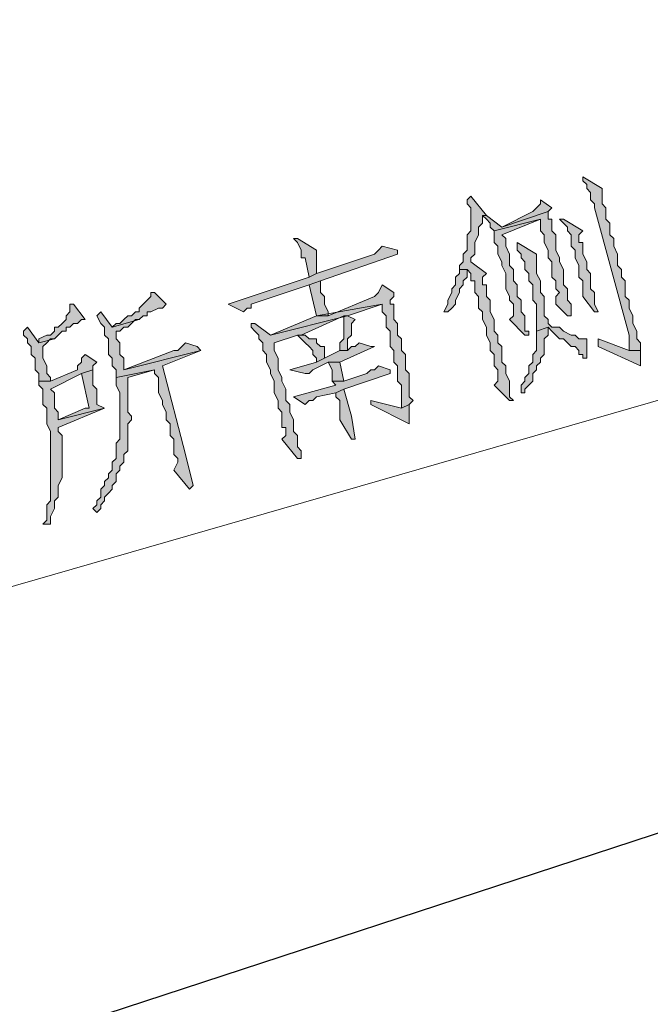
# Model space of a CAD drawing. Extents: x 566443 to 590371, y 3845226 to 3876576.
# Tile 133 of 221: x 586576.43 to 586583.35, y 3854032.49 to 3854043.3. Entities that reach past the tile are written whole.
import ezdxf

# ---------------------------------------------------------------- set-up
doc = ezdxf.new("R2010")
doc.units = 0
doc.layers.add('C00-00-00', color=7, linetype='CONTINUOUS')

msp = doc.modelspace()

# ---------------------------------------------------------------- hatches: boundary and pattern name
at = {"layer": 'C00-00-00'}
h = msp.add_hatch(color=256, dxfattribs=at)
h.dxf.hatch_style = 2
h.paths.add_polyline_path([(586582.607, 3854041.575), (586582.607, 3854041.532), (586582.65, 3854041.49), (586582.65, 3854041.448), (586582.692, 3854041.405), (586582.692, 3854041.321), (586582.734, 3854041.278), (586582.734, 3854041.236), (586583.115, 3854039.839), (586583.115, 3854039.67), (586583.242, 3854039.67), (586583.242, 3854039.754), (586583.2, 3854039.797), (586583.2, 3854039.881), (586583.158, 3854039.966), (586583.158, 3854040.051), (586583.115, 3854040.135), (586583.115, 3854040.22), (586583.073, 3854040.262), (586583.073, 3854040.347), (586583.073, 3854040.432), (586583.031, 3854040.474), (586583.031, 3854040.559), (586582.988, 3854040.601), (586582.988, 3854040.728), (586582.946, 3854040.813), (586582.946, 3854040.897), (586582.904, 3854040.94), (586582.904, 3854041.067), (586582.861, 3854041.109), (586582.861, 3854041.236), (586582.819, 3854041.278), (586582.819, 3854041.448)])
h = msp.add_hatch(color=256, dxfattribs=at)
h.dxf.hatch_style = 2
h.paths.add_polyline_path([(586581.38, 3854041.363), (586581.337, 3854041.321), (586581.337, 3854041.278), (586581.38, 3854041.236), (586581.38, 3854040.982), (586581.337, 3854040.94), (586581.337, 3854040.77), (586581.295, 3854040.728), (586581.295, 3854040.643), (586581.253, 3854040.601), (586581.253, 3854040.559), (586581.337, 3854040.559), (586581.38, 3854040.516), (586581.38, 3854040.474), (586581.38, 3854040.432), (586581.422, 3854040.432), (586581.422, 3854040.389), (586581.422, 3854040.305), (586581.464, 3854040.262), (586581.464, 3854040.135), (586581.507, 3854040.093), (586581.507, 3854040.008), (586581.549, 3854039.924), (586581.549, 3854039.839), (586581.591, 3854039.754), (586581.591, 3854039.67), (586581.634, 3854039.627), (586581.634, 3854039.5), (586581.676, 3854039.458), (586581.676, 3854039.331), (586581.634, 3854039.289), (586581.803, 3854039.119), (586581.845, 3854039.119), (586581.803, 3854039.162), (586581.803, 3854039.331), (586581.761, 3854039.416), (586581.761, 3854039.5), (586581.718, 3854039.543), (586581.718, 3854039.712), (586581.676, 3854039.754), (586581.676, 3854039.839), (586581.634, 3854039.881), (586581.634, 3854040.008), (586581.591, 3854040.093), (586581.591, 3854040.22), (586581.549, 3854040.262), (586581.549, 3854040.389), (586581.507, 3854040.389), (586581.507, 3854040.474), (586581.549, 3854040.516), (586581.38, 3854040.643), (586581.38, 3854040.686), (586581.422, 3854040.728), (586581.422, 3854040.855), (586581.464, 3854040.94), (586581.464, 3854041.024), (586581.507, 3854041.067), (586581.507, 3854041.151), (586581.549, 3854041.151)])
h = msp.add_hatch(color=256, dxfattribs=at)
h.dxf.hatch_style = 2
h.paths.add_polyline_path([(586582.142, 3854041.321), (586582.142, 3854041.278), (586582.099, 3854041.236), (586582.057, 3854041.194), (586581.718, 3854041.024), (586582.226, 3854041.194), (586582.269, 3854041.236)])
h = msp.add_hatch(color=256, dxfattribs=at)
h.dxf.hatch_style = 2
h.paths.add_polyline_path([(586581.549, 3854041.151), (586581.507, 3854041.151), (586581.549, 3854041.109), (586581.591, 3854041.067), (586581.591, 3854041.024), (586581.634, 3854040.982), (586582.142, 3854041.109), (586582.142, 3854040.982), (586582.184, 3854040.94), (586582.184, 3854040.855), (586582.226, 3854040.77), (586582.226, 3854040.686), (586582.269, 3854040.643), (586582.269, 3854040.474), (586582.311, 3854040.432), (586582.311, 3854040.347), (586582.353, 3854040.305), (586582.311, 3854040.262), (586582.311, 3854040.178), (586582.438, 3854040.051), (586582.48, 3854040.051), (586582.48, 3854040.093), (586582.48, 3854040.178), (586582.438, 3854040.22), (586582.438, 3854040.347), (586582.396, 3854040.389), (586582.396, 3854040.559), (586582.353, 3854040.643), (586582.353, 3854040.686), (586582.311, 3854040.77), (586582.311, 3854040.94), (586582.269, 3854040.982), (586582.269, 3854041.109), (586582.226, 3854041.109), (586582.226, 3854041.194), (586581.718, 3854041.024)])
h = msp.add_hatch(color=256, dxfattribs=at)
h.dxf.hatch_style = 2
h.paths.add_polyline_path([(586581.634, 3854040.982), (586581.634, 3854040.855), (586581.676, 3854040.813), (586581.676, 3854040.728), (586581.718, 3854040.643), (586581.718, 3854040.601), (586581.761, 3854040.516), (586581.761, 3854040.347), (586581.803, 3854040.262), (586581.803, 3854040.22), (586581.845, 3854040.178), (586581.845, 3854040.051), (586581.803, 3854040.008), (586581.972, 3854039.839), (586582.015, 3854039.839), (586582.015, 3854039.881), (586581.972, 3854039.881), (586581.972, 3854040.051), (586581.93, 3854040.093), (586581.93, 3854040.22), (586581.888, 3854040.262), (586581.888, 3854040.389), (586581.845, 3854040.432), (586581.845, 3854040.559), (586581.803, 3854040.601), (586581.803, 3854040.728), (586581.761, 3854040.813), (586581.761, 3854040.897), (586581.718, 3854040.94), (586582.142, 3854041.109)])
h = msp.add_hatch(color=256, dxfattribs=at)
h.dxf.hatch_style = 2
h.paths.add_polyline_path([(586582.396, 3854041.109), (586582.353, 3854041.109), (586582.396, 3854041.067), (586582.438, 3854041.024), (586582.438, 3854040.982), (586582.48, 3854040.94), (586582.48, 3854040.813), (586582.523, 3854040.77), (586582.523, 3854040.686), (586582.565, 3854040.601), (586582.565, 3854040.474), (586582.607, 3854040.432), (586582.607, 3854040.262), (586582.734, 3854040.093), (586582.777, 3854040.093), (586582.734, 3854040.178), (586582.734, 3854040.305), (586582.692, 3854040.347), (586582.692, 3854040.516), (586582.65, 3854040.559), (586582.65, 3854040.643), (586582.607, 3854040.728), (586582.607, 3854040.855), (586582.565, 3854040.855), (586582.565, 3854040.94), (586582.607, 3854040.982)])
h = msp.add_hatch(color=256, dxfattribs=at)
h.dxf.hatch_style = 2
h.paths.add_polyline_path([(586579.475, 3854040.897), (586579.432, 3854040.897), (586579.475, 3854040.855), (586579.517, 3854040.77), (586579.517, 3854040.686), (586579.559, 3854040.686), (586579.602, 3854040.474), (586579.686, 3854040.516), (586579.686, 3854040.77)])
h = msp.add_hatch(color=256, dxfattribs=at)
h.dxf.hatch_style = 2
h.paths.add_polyline_path([(586580.406, 3854040.813), (586580.364, 3854040.77), (586580.321, 3854040.728), (586579.686, 3854040.516), (586579.602, 3854040.474), (586578.713, 3854040.178), (586578.882, 3854040.093), (586578.924, 3854040.135), (586578.967, 3854040.135), (586578.967, 3854040.178), (586579.602, 3854040.389), (586579.729, 3854040.432), (586580.575, 3854040.728), (586580.575, 3854040.77)])
h = msp.add_hatch(color=256, dxfattribs=at)
h.dxf.hatch_style = 2
h.paths.add_polyline_path([(586581.888, 3854040.855), (586581.888, 3854040.77), (586581.93, 3854040.728), (586581.93, 3854040.686), (586581.972, 3854040.643), (586581.972, 3854040.559), (586582.015, 3854040.516), (586582.015, 3854040.432), (586582.057, 3854040.389), (586582.057, 3854040.22), (586582.099, 3854040.178), (586582.099, 3854039.881), (586582.226, 3854039.924), (586582.269, 3854039.881), (586582.311, 3854039.839), (586582.353, 3854039.797), (586582.396, 3854039.797), (586582.438, 3854039.754), (586582.48, 3854039.712), (586582.523, 3854039.712), (586582.565, 3854039.67), (586582.565, 3854039.627), (586582.607, 3854039.627), (586582.607, 3854039.585), (586582.65, 3854039.585), (586582.65, 3854039.797), (586582.607, 3854039.797), (586582.565, 3854039.797), (586582.523, 3854039.839), (586582.48, 3854039.839), (586582.396, 3854039.881), (586582.353, 3854039.924), (586582.269, 3854039.924), (586582.226, 3854039.966), (586582.226, 3854040.008), (586582.184, 3854040.051), (586582.184, 3854040.262), (586582.142, 3854040.305), (586582.142, 3854040.432), (586582.099, 3854040.516), (586582.099, 3854040.728)])
h = msp.add_hatch(color=256, dxfattribs=at)
h.dxf.hatch_style = 2
h.paths.add_polyline_path([(586581.253, 3854040.559), (586581.253, 3854040.516), (586581.21, 3854040.474), (586581.21, 3854040.389), (586581.168, 3854040.347), (586581.168, 3854040.305), (586581.126, 3854040.22), (586581.126, 3854040.178), (586581.083, 3854040.093), (586581.126, 3854040.093), (586581.168, 3854040.135), (586581.21, 3854040.178), (586581.21, 3854040.22), (586581.253, 3854040.305), (586581.253, 3854040.347), (586581.295, 3854040.389), (586581.295, 3854040.432), (586581.337, 3854040.474), (586581.337, 3854040.559)])
h = msp.add_hatch(color=256, dxfattribs=at)
h.dxf.hatch_style = 2
h.paths.add_polyline_path([(586579.729, 3854040.432), (586579.602, 3854040.389), (586579.686, 3854040.051), (586579.813, 3854040.051), (586579.813, 3854040.093), (586579.771, 3854040.178), (586579.771, 3854040.262), (586579.729, 3854040.305)])
h = msp.add_hatch(color=256, dxfattribs=at)
h.dxf.hatch_style = 2
h.paths.add_polyline_path([(586580.406, 3854040.389), (586580.364, 3854040.305), (586580.321, 3854040.262), (586579.813, 3854040.051), (586579.686, 3854040.051), (586580.406, 3854040.178), (586580.406, 3854040.093), (586580.448, 3854040.051), (586580.448, 3854039.924), (586580.491, 3854039.881), (586580.491, 3854039.712), (586580.533, 3854039.67), (586580.533, 3854039.543), (586580.575, 3854039.5), (586580.575, 3854039.331), (586580.618, 3854039.289), (586580.618, 3854039.035), (586580.702, 3854039.077), (586580.745, 3854039.119), (586580.702, 3854039.162), (586580.702, 3854039.416), (586580.66, 3854039.458), (586580.66, 3854039.627), (586580.618, 3854039.67), (586580.618, 3854039.797), (586580.575, 3854039.839), (586580.575, 3854039.966), (586580.533, 3854040.008), (586580.533, 3854040.178), (586580.491, 3854040.178), (586580.491, 3854040.22), (586580.533, 3854040.262), (586580.533, 3854040.305)])
h = msp.add_hatch(color=256, dxfattribs=at)
h.dxf.hatch_style = 2
h.paths.add_polyline_path([(586577.908, 3854040.305), (586577.866, 3854040.305), (586577.866, 3854040.262), (586577.824, 3854040.22), (586577.781, 3854040.178), (586577.739, 3854040.135), (586577.739, 3854040.093), (586577.697, 3854040.093), (586577.654, 3854040.051), (586577.612, 3854040.051), (586577.57, 3854040.008), (586577.527, 3854039.966), (586577.485, 3854039.966), (586577.443, 3854039.924), (586577.739, 3854040.008), (586577.781, 3854040.051), (586577.824, 3854040.051), (586577.824, 3854040.093), (586577.866, 3854040.093), (586577.951, 3854040.135), (586577.993, 3854040.135), (586578.035, 3854040.178)])
h = msp.add_hatch(color=256, dxfattribs=at)
h.dxf.hatch_style = 2
h.paths.add_polyline_path([(586576.977, 3854040.178), (586576.977, 3854040.093), (586576.935, 3854040.051), (586576.935, 3854040.008), (586576.892, 3854039.966), (586576.85, 3854039.924), (586576.808, 3854039.924), (586576.808, 3854039.881), (586576.765, 3854039.839), (586576.723, 3854039.839), (586576.638, 3854039.797), (586576.638, 3854039.754), (586576.808, 3854039.797), (586576.85, 3854039.839), (586576.892, 3854039.881), (586576.935, 3854039.881), (586576.935, 3854039.924), (586576.977, 3854039.924), (586577.019, 3854039.966), (586577.062, 3854039.966), (586577.104, 3854040.008), (586577.146, 3854040.008), (586577.019, 3854040.178)])
h = msp.add_hatch(color=256, dxfattribs=at)
h.dxf.hatch_style = 2
h.paths.add_polyline_path([(586579.686, 3854040.051), (586579.178, 3854039.839), (586580.025, 3854040.051), (586580.406, 3854040.178)])
h = msp.add_hatch(color=256, dxfattribs=at)
h.dxf.hatch_style = 2
h.paths.add_polyline_path([(586577.316, 3854040.093), (586577.273, 3854040.051), (586577.316, 3854039.966), (586577.358, 3854039.924), (586577.358, 3854039.839), (586577.4, 3854039.797), (586577.4, 3854039.627), (586577.443, 3854039.585), (586577.443, 3854039.5), (586577.485, 3854039.458), (586577.485, 3854039.373), (586577.908, 3854039.458), (586577.908, 3854039.416), (586577.951, 3854039.373), (586577.951, 3854039.204), (586577.993, 3854039.119), (586577.993, 3854039.077), (586578.035, 3854038.992), (586578.035, 3854038.95), (586578.035, 3854038.908), (586578.078, 3854038.865), (586578.078, 3854038.738), (586578.12, 3854038.696), (586578.12, 3854038.527), (586578.162, 3854038.484), (586578.162, 3854038.442), (586578.12, 3854038.357), (586578.289, 3854038.146), (586578.332, 3854038.188), (586578.247, 3854038.527), (586577.993, 3854039.5), (586578.416, 3854039.67), (586577.57, 3854039.458), (586577.57, 3854039.585), (586577.527, 3854039.627), (586577.527, 3854039.754), (586577.485, 3854039.797), (586577.485, 3854039.881), (586577.527, 3854039.881), (586577.57, 3854039.924), (586577.612, 3854039.924), (586577.654, 3854039.966), (586577.697, 3854040.008), (586577.739, 3854040.008), (586577.443, 3854039.924)])
h = msp.add_hatch(color=256, dxfattribs=at)
h.dxf.hatch_style = 2
h.paths.add_polyline_path([(586579.009, 3854039.966), (586578.967, 3854039.966), (586578.967, 3854039.924), (586579.009, 3854039.881), (586579.051, 3854039.839), (586579.051, 3854039.797), (586579.094, 3854039.754), (586579.094, 3854039.67), (586579.136, 3854039.627), (586579.136, 3854039.543), (586579.178, 3854039.458), (586579.178, 3854039.416), (586579.221, 3854039.331), (586579.221, 3854039.204), (586579.263, 3854039.119), (586579.263, 3854039.035), (586579.305, 3854038.992), (586579.305, 3854038.865), (586579.305, 3854038.823), (586579.348, 3854038.823), (586579.348, 3854038.781), (586579.348, 3854038.738), (586579.305, 3854038.696), (586579.475, 3854038.484), (586579.517, 3854038.484), (586579.517, 3854038.527), (586579.517, 3854038.569), (586579.475, 3854038.611), (586579.475, 3854038.738), (586579.432, 3854038.781), (586579.432, 3854038.908), (586579.39, 3854038.992), (586579.39, 3854039.077), (586579.348, 3854039.119), (586579.348, 3854039.246), (586579.305, 3854039.331), (586579.305, 3854039.373), (586579.263, 3854039.458), (586579.263, 3854039.585), (586579.221, 3854039.67), (586579.221, 3854039.754), (586579.475, 3854039.839), (586579.517, 3854039.839), (586579.983, 3854040.051), (586580.025, 3854040.051), (586579.178, 3854039.839)])
h = msp.add_hatch(color=256, dxfattribs=at)
h.dxf.hatch_style = 2
h.paths.add_polyline_path([(586580.025, 3854040.051), (586579.983, 3854040.051), (586579.983, 3854040.008), (586579.983, 3854039.797), (586579.94, 3854039.754), (586579.94, 3854039.67), (586580.025, 3854039.67), (586580.025, 3854039.797), (586580.067, 3854039.839), (586580.067, 3854039.966), (586580.11, 3854040.008)])
h = msp.add_hatch(color=256, dxfattribs=at)
h.dxf.hatch_style = 2
h.paths.add_polyline_path([(586576.511, 3854039.924), (586576.469, 3854039.881), (586576.469, 3854039.839), (586576.511, 3854039.797), (586576.511, 3854039.754), (586576.554, 3854039.712), (586576.554, 3854039.627), (586576.596, 3854039.585), (586576.596, 3854039.458), (586576.638, 3854039.416), (586576.638, 3854039.331), (586576.765, 3854039.331), (586576.765, 3854039.373), (586576.723, 3854039.416), (586576.723, 3854039.5), (586576.681, 3854039.585), (586576.681, 3854039.712), (586576.723, 3854039.754), (586576.765, 3854039.797), (586576.808, 3854039.797), (586576.638, 3854039.754)])
h = msp.add_hatch(color=256, dxfattribs=at)
h.dxf.hatch_style = 2
h.paths.add_polyline_path([(586582.099, 3854039.881), (586582.099, 3854039.67), (586582.057, 3854039.627), (586582.057, 3854039.543), (586582.015, 3854039.5), (586582.015, 3854039.416), (586581.972, 3854039.373), (586581.972, 3854039.331), (586581.93, 3854039.289), (586581.93, 3854039.204), (586581.972, 3854039.204), (586581.972, 3854039.246), (586582.015, 3854039.289), (586582.057, 3854039.331), (586582.057, 3854039.416), (586582.099, 3854039.458), (586582.099, 3854039.5), (586582.142, 3854039.543), (586582.142, 3854039.585), (586582.184, 3854039.627), (586582.184, 3854039.67), (586582.184, 3854039.797), (586582.226, 3854039.839), (586582.226, 3854039.924)])
h = msp.add_hatch(color=256, dxfattribs=at)
h.dxf.hatch_style = 2
h.paths.add_polyline_path([(586579.517, 3854039.839), (586579.475, 3854039.839), (586579.517, 3854039.797), (586579.559, 3854039.754), (586579.602, 3854039.712), (586579.644, 3854039.67), (586579.644, 3854039.627), (586579.686, 3854039.585), (586579.686, 3854039.543), (586579.771, 3854039.585), (586579.771, 3854039.712), (586579.729, 3854039.712), (586579.686, 3854039.754), (586579.686, 3854039.797), (586579.644, 3854039.797), (586579.602, 3854039.797), (586579.559, 3854039.839)])
h = msp.add_hatch(color=256, dxfattribs=at)
h.dxf.hatch_style = 2
h.paths.add_polyline_path([(586578.247, 3854039.754), (586578.205, 3854039.712), (586578.162, 3854039.67), (586578.12, 3854039.67), (586577.57, 3854039.458), (586578.416, 3854039.67), (586578.374, 3854039.712)])
h = msp.add_hatch(color=256, dxfattribs=at)
h.dxf.hatch_style = 2
h.paths.add_polyline_path([(586580.152, 3854039.754), (586580.11, 3854039.712), (586580.067, 3854039.712), (586580.025, 3854039.67), (586579.94, 3854039.67), (586579.771, 3854039.585), (586579.686, 3854039.543), (586579.39, 3854039.458), (586579.559, 3854039.416), (586579.602, 3854039.416), (586579.644, 3854039.458), (586579.813, 3854039.543), (586579.94, 3854039.543), (586580.321, 3854039.712), (586580.279, 3854039.712)])
h = msp.add_hatch(color=256, dxfattribs=at)
h.dxf.hatch_style = 2
h.paths.add_polyline_path([(586582.777, 3854039.797), (586582.777, 3854039.712), (586583.242, 3854039.5), (586583.242, 3854039.67), (586583.115, 3854039.67)])
h = msp.add_hatch(color=256, dxfattribs=at)
h.dxf.hatch_style = 2
h.paths.add_polyline_path([(586577.146, 3854039.627), (586577.104, 3854039.585), (586577.104, 3854039.543), (586577.062, 3854039.5), (586577.062, 3854039.458), (586576.765, 3854039.331), (586576.638, 3854039.331), (586576.638, 3854039.289), (586576.681, 3854039.246), (586576.681, 3854039.077), (586576.723, 3854039.035), (586576.723, 3854038.865), (586576.765, 3854038.781), (586576.765, 3854038.484), (586576.765, 3854038.442), (586576.765, 3854038.019), (586576.723, 3854037.976), (586576.723, 3854037.807), (586576.681, 3854037.765), (586576.765, 3854037.765), (586576.765, 3854037.807), (586576.765, 3854037.849), (586576.808, 3854037.934), (586576.808, 3854038.019), (586576.85, 3854038.061), (586576.85, 3854038.188), (586576.892, 3854038.273), (586576.892, 3854038.738), (586576.85, 3854038.781), (586576.85, 3854038.823), (586577.358, 3854039.035), (586576.85, 3854038.908), (586576.85, 3854038.992), (586576.808, 3854039.035), (586576.808, 3854039.204), (586576.765, 3854039.246), (586577.104, 3854039.416), (586577.231, 3854039.458), (586577.231, 3854039.5), (586577.273, 3854039.543)])
h = msp.add_hatch(color=256, dxfattribs=at)
h.dxf.hatch_style = 2
h.paths.add_polyline_path([(586580.364, 3854039.5), (586580.321, 3854039.458), (586580.279, 3854039.458), (586580.237, 3854039.416), (586579.983, 3854039.331), (586579.856, 3854039.331), (586579.898, 3854039.289), (586579.432, 3854039.162), (586579.559, 3854039.077), (586579.602, 3854039.119), (586579.644, 3854039.119), (586579.686, 3854039.162), (586579.898, 3854039.204), (586579.983, 3854039.246), (586580.491, 3854039.416), (586580.491, 3854039.458)])
h = msp.add_hatch(color=256, dxfattribs=at)
h.dxf.hatch_style = 2
h.paths.add_polyline_path([(586579.94, 3854039.543), (586579.813, 3854039.543), (586579.856, 3854039.458), (586579.856, 3854039.331), (586579.983, 3854039.331)])
h = msp.add_hatch(color=256, dxfattribs=at)
h.dxf.hatch_style = 2
h.paths.add_polyline_path([(586577.231, 3854039.458), (586577.104, 3854039.416), (586577.189, 3854039.035), (586577.146, 3854039.035), (586576.85, 3854038.908), (586577.358, 3854039.035), (586577.273, 3854039.077), (586577.273, 3854039.246), (586577.231, 3854039.289)])
h = msp.add_hatch(color=256, dxfattribs=at)
h.dxf.hatch_style = 2
h.paths.add_polyline_path([(586577.485, 3854039.373), (586577.485, 3854039.289), (586577.527, 3854039.204), (586577.527, 3854038.696), (586577.485, 3854038.654), (586577.485, 3854038.484), (586577.443, 3854038.442), (586577.443, 3854038.357), (586577.4, 3854038.315), (586577.4, 3854038.273), (586577.358, 3854038.23), (586577.358, 3854038.188), (586577.316, 3854038.146), (586577.316, 3854038.061), (586577.273, 3854038.019), (586577.273, 3854037.976), (586577.231, 3854037.934), (586577.273, 3854037.892), (586577.316, 3854037.934), (586577.316, 3854037.976), (586577.358, 3854038.019), (586577.358, 3854038.061), (586577.4, 3854038.103), (586577.443, 3854038.146), (586577.443, 3854038.188), (586577.485, 3854038.23), (586577.485, 3854038.315), (586577.527, 3854038.357), (586577.527, 3854038.4), (586577.57, 3854038.442), (586577.57, 3854038.527), (586577.612, 3854038.569), (586577.612, 3854038.865), (586577.654, 3854038.908), (586577.654, 3854038.95), (586577.612, 3854038.992), (586577.612, 3854039.373), (586577.908, 3854039.458)])
h = msp.add_hatch(color=256, dxfattribs=at)
h.dxf.hatch_style = 2
h.paths.add_polyline_path([(586579.983, 3854039.246), (586579.898, 3854039.204), (586579.898, 3854039.162), (586579.94, 3854039.119), (586579.94, 3854038.908), (586580.067, 3854038.696), (586580.11, 3854038.696), (586580.067, 3854038.95)])
h = msp.add_hatch(color=256, dxfattribs=at)
h.dxf.hatch_style = 2
h.paths.add_polyline_path([(586580.279, 3854039.119), (586580.279, 3854039.077), (586580.702, 3854038.865), (586580.702, 3854039.077), (586580.618, 3854039.035)])

# ---------------------------------------------------------------- linework, layer by layer
at = {"layer": 'C00-00-00', "lineweight": 25}
msp.add_lwpolyline([(586398.161, 3853973.714), (586643.694, 3854054.105)], dxfattribs=at)
at = {"layer": 'C00-00-00', "lineweight": 0}
for points in [[(586582.607, 3854041.575), (586582.607, 3854041.532), (586582.65, 3854041.49), (586582.65, 3854041.448), (586582.692, 3854041.405), (586582.692, 3854041.321), (586582.734, 3854041.278), (586582.734, 3854041.236), (586583.115, 3854039.839), (586583.115, 3854039.67), (586583.242, 3854039.67), (586583.242, 3854039.754), (586583.2, 3854039.797), (586583.2, 3854039.881), (586583.158, 3854039.966), (586583.158, 3854040.051), (586583.115, 3854040.135), (586583.115, 3854040.22), (586583.073, 3854040.262), (586583.073, 3854040.347), (586583.073, 3854040.432), (586583.031, 3854040.474), (586583.031, 3854040.559), (586582.988, 3854040.601), (586582.988, 3854040.728), (586582.946, 3854040.813), (586582.946, 3854040.897), (586582.904, 3854040.94), (586582.904, 3854041.067), (586582.861, 3854041.109), (586582.861, 3854041.236), (586582.819, 3854041.278), (586582.819, 3854041.448)], [(586581.38, 3854041.363), (586581.337, 3854041.321), (586581.337, 3854041.278), (586581.38, 3854041.236), (586581.38, 3854040.982), (586581.337, 3854040.94), (586581.337, 3854040.77), (586581.295, 3854040.728), (586581.295, 3854040.643), (586581.253, 3854040.601), (586581.253, 3854040.559), (586581.337, 3854040.559), (586581.38, 3854040.516), (586581.38, 3854040.474), (586581.38, 3854040.432), (586581.422, 3854040.432), (586581.422, 3854040.389), (586581.422, 3854040.305), (586581.464, 3854040.262), (586581.464, 3854040.135), (586581.507, 3854040.093), (586581.507, 3854040.008), (586581.549, 3854039.924), (586581.549, 3854039.839), (586581.591, 3854039.754), (586581.591, 3854039.67), (586581.634, 3854039.627), (586581.634, 3854039.5), (586581.676, 3854039.458), (586581.676, 3854039.331), (586581.634, 3854039.289), (586581.803, 3854039.119), (586581.845, 3854039.119), (586581.803, 3854039.162), (586581.803, 3854039.331), (586581.761, 3854039.416), (586581.761, 3854039.5), (586581.718, 3854039.543), (586581.718, 3854039.712), (586581.676, 3854039.754), (586581.676, 3854039.839), (586581.634, 3854039.881), (586581.634, 3854040.008), (586581.591, 3854040.093), (586581.591, 3854040.22), (586581.549, 3854040.262), (586581.549, 3854040.389), (586581.507, 3854040.389), (586581.507, 3854040.474), (586581.549, 3854040.516), (586581.38, 3854040.643), (586581.38, 3854040.686), (586581.422, 3854040.728), (586581.422, 3854040.855), (586581.464, 3854040.94), (586581.464, 3854041.024), (586581.507, 3854041.067), (586581.507, 3854041.151), (586581.549, 3854041.151)], [(586582.142, 3854041.321), (586582.142, 3854041.278), (586582.099, 3854041.236), (586582.057, 3854041.194), (586581.718, 3854041.024), (586582.226, 3854041.194), (586582.269, 3854041.236)], [(586581.549, 3854041.151), (586581.507, 3854041.151), (586581.549, 3854041.109), (586581.591, 3854041.067), (586581.591, 3854041.024), (586581.634, 3854040.982), (586582.142, 3854041.109), (586582.142, 3854040.982), (586582.184, 3854040.94), (586582.184, 3854040.855), (586582.226, 3854040.77), (586582.226, 3854040.686), (586582.269, 3854040.643), (586582.269, 3854040.474), (586582.311, 3854040.432), (586582.311, 3854040.347), (586582.353, 3854040.305), (586582.311, 3854040.262), (586582.311, 3854040.178), (586582.438, 3854040.051), (586582.48, 3854040.051), (586582.48, 3854040.093), (586582.48, 3854040.178), (586582.438, 3854040.22), (586582.438, 3854040.347), (586582.396, 3854040.389), (586582.396, 3854040.559), (586582.353, 3854040.643), (586582.353, 3854040.686), (586582.311, 3854040.77), (586582.311, 3854040.94), (586582.269, 3854040.982), (586582.269, 3854041.109), (586582.226, 3854041.109), (586582.226, 3854041.194), (586581.718, 3854041.024)], [(586581.634, 3854040.982), (586581.634, 3854040.855), (586581.676, 3854040.813), (586581.676, 3854040.728), (586581.718, 3854040.643), (586581.718, 3854040.601), (586581.761, 3854040.516), (586581.761, 3854040.347), (586581.803, 3854040.262), (586581.803, 3854040.22), (586581.845, 3854040.178), (586581.845, 3854040.051), (586581.803, 3854040.008), (586581.972, 3854039.839), (586582.015, 3854039.839), (586582.015, 3854039.881), (586581.972, 3854039.881), (586581.972, 3854040.051), (586581.93, 3854040.093), (586581.93, 3854040.22), (586581.888, 3854040.262), (586581.888, 3854040.389), (586581.845, 3854040.432), (586581.845, 3854040.559), (586581.803, 3854040.601), (586581.803, 3854040.728), (586581.761, 3854040.813), (586581.761, 3854040.897), (586581.718, 3854040.94), (586582.142, 3854041.109)], [(586582.396, 3854041.109), (586582.353, 3854041.109), (586582.396, 3854041.067), (586582.438, 3854041.024), (586582.438, 3854040.982), (586582.48, 3854040.94), (586582.48, 3854040.813), (586582.523, 3854040.77), (586582.523, 3854040.686), (586582.565, 3854040.601), (586582.565, 3854040.474), (586582.607, 3854040.432), (586582.607, 3854040.262), (586582.734, 3854040.093), (586582.777, 3854040.093), (586582.734, 3854040.178), (586582.734, 3854040.305), (586582.692, 3854040.347), (586582.692, 3854040.516), (586582.65, 3854040.559), (586582.65, 3854040.643), (586582.607, 3854040.728), (586582.607, 3854040.855), (586582.565, 3854040.855), (586582.565, 3854040.94), (586582.607, 3854040.982)], [(586579.475, 3854040.897), (586579.432, 3854040.897), (586579.475, 3854040.855), (586579.517, 3854040.77), (586579.517, 3854040.686), (586579.559, 3854040.686), (586579.602, 3854040.474), (586579.686, 3854040.516), (586579.686, 3854040.77)], [(586580.406, 3854040.813), (586580.364, 3854040.77), (586580.321, 3854040.728), (586579.686, 3854040.516), (586579.602, 3854040.474), (586578.713, 3854040.178), (586578.882, 3854040.093), (586578.924, 3854040.135), (586578.967, 3854040.135), (586578.967, 3854040.178), (586579.602, 3854040.389), (586579.729, 3854040.432), (586580.575, 3854040.728), (586580.575, 3854040.77)], [(586581.888, 3854040.855), (586581.888, 3854040.77), (586581.93, 3854040.728), (586581.93, 3854040.686), (586581.972, 3854040.643), (586581.972, 3854040.559), (586582.015, 3854040.516), (586582.015, 3854040.432), (586582.057, 3854040.389), (586582.057, 3854040.22), (586582.099, 3854040.178), (586582.099, 3854039.881), (586582.226, 3854039.924), (586582.269, 3854039.881), (586582.311, 3854039.839), (586582.353, 3854039.797), (586582.396, 3854039.797), (586582.438, 3854039.754), (586582.48, 3854039.712), (586582.523, 3854039.712), (586582.565, 3854039.67), (586582.565, 3854039.627), (586582.607, 3854039.627), (586582.607, 3854039.585), (586582.65, 3854039.585), (586582.65, 3854039.797), (586582.607, 3854039.797), (586582.565, 3854039.797), (586582.523, 3854039.839), (586582.48, 3854039.839), (586582.396, 3854039.881), (586582.353, 3854039.924), (586582.269, 3854039.924), (586582.226, 3854039.966), (586582.226, 3854040.008), (586582.184, 3854040.051), (586582.184, 3854040.262), (586582.142, 3854040.305), (586582.142, 3854040.432), (586582.099, 3854040.516), (586582.099, 3854040.728)], [(586581.253, 3854040.559), (586581.253, 3854040.516), (586581.21, 3854040.474), (586581.21, 3854040.389), (586581.168, 3854040.347), (586581.168, 3854040.305), (586581.126, 3854040.22), (586581.126, 3854040.178), (586581.083, 3854040.093), (586581.126, 3854040.093), (586581.168, 3854040.135), (586581.21, 3854040.178), (586581.21, 3854040.22), (586581.253, 3854040.305), (586581.253, 3854040.347), (586581.295, 3854040.389), (586581.295, 3854040.432), (586581.337, 3854040.474), (586581.337, 3854040.559)], [(586579.729, 3854040.432), (586579.602, 3854040.389), (586579.686, 3854040.051), (586579.813, 3854040.051), (586579.813, 3854040.093), (586579.771, 3854040.178), (586579.771, 3854040.262), (586579.729, 3854040.305)], [(586580.406, 3854040.389), (586580.364, 3854040.305), (586580.321, 3854040.262), (586579.813, 3854040.051), (586579.686, 3854040.051), (586580.406, 3854040.178), (586580.406, 3854040.093), (586580.448, 3854040.051), (586580.448, 3854039.924), (586580.491, 3854039.881), (586580.491, 3854039.712), (586580.533, 3854039.67), (586580.533, 3854039.543), (586580.575, 3854039.5), (586580.575, 3854039.331), (586580.618, 3854039.289), (586580.618, 3854039.035), (586580.702, 3854039.077), (586580.745, 3854039.119), (586580.702, 3854039.162), (586580.702, 3854039.416), (586580.66, 3854039.458), (586580.66, 3854039.627), (586580.618, 3854039.67), (586580.618, 3854039.797), (586580.575, 3854039.839), (586580.575, 3854039.966), (586580.533, 3854040.008), (586580.533, 3854040.178), (586580.491, 3854040.178), (586580.491, 3854040.22), (586580.533, 3854040.262), (586580.533, 3854040.305)], [(586577.908, 3854040.305), (586577.866, 3854040.305), (586577.866, 3854040.262), (586577.824, 3854040.22), (586577.781, 3854040.178), (586577.739, 3854040.135), (586577.739, 3854040.093), (586577.697, 3854040.093), (586577.654, 3854040.051), (586577.612, 3854040.051), (586577.57, 3854040.008), (586577.527, 3854039.966), (586577.485, 3854039.966), (586577.443, 3854039.924), (586577.739, 3854040.008), (586577.781, 3854040.051), (586577.824, 3854040.051), (586577.824, 3854040.093), (586577.866, 3854040.093), (586577.951, 3854040.135), (586577.993, 3854040.135), (586578.035, 3854040.178)], [(586576.977, 3854040.178), (586576.977, 3854040.093), (586576.935, 3854040.051), (586576.935, 3854040.008), (586576.892, 3854039.966), (586576.85, 3854039.924), (586576.808, 3854039.924), (586576.808, 3854039.881), (586576.765, 3854039.839), (586576.723, 3854039.839), (586576.638, 3854039.797), (586576.638, 3854039.754), (586576.808, 3854039.797), (586576.85, 3854039.839), (586576.892, 3854039.881), (586576.935, 3854039.881), (586576.935, 3854039.924), (586576.977, 3854039.924), (586577.019, 3854039.966), (586577.062, 3854039.966), (586577.104, 3854040.008), (586577.146, 3854040.008), (586577.019, 3854040.178)], [(586579.686, 3854040.051), (586579.178, 3854039.839), (586580.025, 3854040.051), (586580.406, 3854040.178)], [(586577.316, 3854040.093), (586577.273, 3854040.051), (586577.316, 3854039.966), (586577.358, 3854039.924), (586577.358, 3854039.839), (586577.4, 3854039.797), (586577.4, 3854039.627), (586577.443, 3854039.585), (586577.443, 3854039.5), (586577.485, 3854039.458), (586577.485, 3854039.373), (586577.908, 3854039.458), (586577.908, 3854039.416), (586577.951, 3854039.373), (586577.951, 3854039.204), (586577.993, 3854039.119), (586577.993, 3854039.077), (586578.035, 3854038.992), (586578.035, 3854038.95), (586578.035, 3854038.908), (586578.078, 3854038.865), (586578.078, 3854038.738), (586578.12, 3854038.696), (586578.12, 3854038.527), (586578.162, 3854038.484), (586578.162, 3854038.442), (586578.12, 3854038.357), (586578.289, 3854038.146), (586578.332, 3854038.188), (586578.247, 3854038.527), (586577.993, 3854039.5), (586578.416, 3854039.67), (586577.57, 3854039.458), (586577.57, 3854039.585), (586577.527, 3854039.627), (586577.527, 3854039.754), (586577.485, 3854039.797), (586577.485, 3854039.881), (586577.527, 3854039.881), (586577.57, 3854039.924), (586577.612, 3854039.924), (586577.654, 3854039.966), (586577.697, 3854040.008), (586577.739, 3854040.008), (586577.443, 3854039.924)], [(586579.009, 3854039.966), (586578.967, 3854039.966), (586578.967, 3854039.924), (586579.009, 3854039.881), (586579.051, 3854039.839), (586579.051, 3854039.797), (586579.094, 3854039.754), (586579.094, 3854039.67), (586579.136, 3854039.627), (586579.136, 3854039.543), (586579.178, 3854039.458), (586579.178, 3854039.416), (586579.221, 3854039.331), (586579.221, 3854039.204), (586579.263, 3854039.119), (586579.263, 3854039.035), (586579.305, 3854038.992), (586579.305, 3854038.865), (586579.305, 3854038.823), (586579.348, 3854038.823), (586579.348, 3854038.781), (586579.348, 3854038.738), (586579.305, 3854038.696), (586579.475, 3854038.484), (586579.517, 3854038.484), (586579.517, 3854038.527), (586579.517, 3854038.569), (586579.475, 3854038.611), (586579.475, 3854038.738), (586579.432, 3854038.781), (586579.432, 3854038.908), (586579.39, 3854038.992), (586579.39, 3854039.077), (586579.348, 3854039.119), (586579.348, 3854039.246), (586579.305, 3854039.331), (586579.305, 3854039.373), (586579.263, 3854039.458), (586579.263, 3854039.585), (586579.221, 3854039.67), (586579.221, 3854039.754), (586579.475, 3854039.839), (586579.517, 3854039.839), (586579.983, 3854040.051), (586580.025, 3854040.051), (586579.178, 3854039.839)], [(586580.025, 3854040.051), (586579.983, 3854040.051), (586579.983, 3854040.008), (586579.983, 3854039.797), (586579.94, 3854039.754), (586579.94, 3854039.67), (586580.025, 3854039.67), (586580.025, 3854039.797), (586580.067, 3854039.839), (586580.067, 3854039.966), (586580.11, 3854040.008)], [(586576.511, 3854039.924), (586576.469, 3854039.881), (586576.469, 3854039.839), (586576.511, 3854039.797), (586576.511, 3854039.754), (586576.554, 3854039.712), (586576.554, 3854039.627), (586576.596, 3854039.585), (586576.596, 3854039.458), (586576.638, 3854039.416), (586576.638, 3854039.331), (586576.765, 3854039.331), (586576.765, 3854039.373), (586576.723, 3854039.416), (586576.723, 3854039.5), (586576.681, 3854039.585), (586576.681, 3854039.712), (586576.723, 3854039.754), (586576.765, 3854039.797), (586576.808, 3854039.797), (586576.638, 3854039.754)], [(586582.099, 3854039.881), (586582.099, 3854039.67), (586582.057, 3854039.627), (586582.057, 3854039.543), (586582.015, 3854039.5), (586582.015, 3854039.416), (586581.972, 3854039.373), (586581.972, 3854039.331), (586581.93, 3854039.289), (586581.93, 3854039.204), (586581.972, 3854039.204), (586581.972, 3854039.246), (586582.015, 3854039.289), (586582.057, 3854039.331), (586582.057, 3854039.416), (586582.099, 3854039.458), (586582.099, 3854039.5), (586582.142, 3854039.543), (586582.142, 3854039.585), (586582.184, 3854039.627), (586582.184, 3854039.67), (586582.184, 3854039.797), (586582.226, 3854039.839), (586582.226, 3854039.924)], [(586579.517, 3854039.839), (586579.475, 3854039.839), (586579.517, 3854039.797), (586579.559, 3854039.754), (586579.602, 3854039.712), (586579.644, 3854039.67), (586579.644, 3854039.627), (586579.686, 3854039.585), (586579.686, 3854039.543), (586579.771, 3854039.585), (586579.771, 3854039.712), (586579.729, 3854039.712), (586579.686, 3854039.754), (586579.686, 3854039.797), (586579.644, 3854039.797), (586579.602, 3854039.797), (586579.559, 3854039.839)], [(586578.247, 3854039.754), (586578.205, 3854039.712), (586578.162, 3854039.67), (586578.12, 3854039.67), (586577.57, 3854039.458), (586578.416, 3854039.67), (586578.374, 3854039.712)], [(586580.152, 3854039.754), (586580.11, 3854039.712), (586580.067, 3854039.712), (586580.025, 3854039.67), (586579.94, 3854039.67), (586579.771, 3854039.585), (586579.686, 3854039.543), (586579.39, 3854039.458), (586579.559, 3854039.416), (586579.602, 3854039.416), (586579.644, 3854039.458), (586579.813, 3854039.543), (586579.94, 3854039.543), (586580.321, 3854039.712), (586580.279, 3854039.712)], [(586582.777, 3854039.797), (586582.777, 3854039.712), (586583.242, 3854039.5), (586583.242, 3854039.67), (586583.115, 3854039.67)], [(586577.146, 3854039.627), (586577.104, 3854039.585), (586577.104, 3854039.543), (586577.062, 3854039.5), (586577.062, 3854039.458), (586576.765, 3854039.331), (586576.638, 3854039.331), (586576.638, 3854039.289), (586576.681, 3854039.246), (586576.681, 3854039.077), (586576.723, 3854039.035), (586576.723, 3854038.865), (586576.765, 3854038.781), (586576.765, 3854038.484), (586576.765, 3854038.442), (586576.765, 3854038.019), (586576.723, 3854037.976), (586576.723, 3854037.807), (586576.681, 3854037.765), (586576.765, 3854037.765), (586576.765, 3854037.807), (586576.765, 3854037.849), (586576.808, 3854037.934), (586576.808, 3854038.019), (586576.85, 3854038.061), (586576.85, 3854038.188), (586576.892, 3854038.273), (586576.892, 3854038.738), (586576.85, 3854038.781), (586576.85, 3854038.823), (586577.358, 3854039.035), (586576.85, 3854038.908), (586576.85, 3854038.992), (586576.808, 3854039.035), (586576.808, 3854039.204), (586576.765, 3854039.246), (586577.104, 3854039.416), (586577.231, 3854039.458), (586577.231, 3854039.5), (586577.273, 3854039.543)], [(586580.364, 3854039.5), (586580.321, 3854039.458), (586580.279, 3854039.458), (586580.237, 3854039.416), (586579.983, 3854039.331), (586579.856, 3854039.331), (586579.898, 3854039.289), (586579.432, 3854039.162), (586579.559, 3854039.077), (586579.602, 3854039.119), (586579.644, 3854039.119), (586579.686, 3854039.162), (586579.898, 3854039.204), (586579.983, 3854039.246), (586580.491, 3854039.416), (586580.491, 3854039.458)], [(586579.94, 3854039.543), (586579.813, 3854039.543), (586579.856, 3854039.458), (586579.856, 3854039.331), (586579.983, 3854039.331)], [(586577.231, 3854039.458), (586577.104, 3854039.416), (586577.189, 3854039.035), (586577.146, 3854039.035), (586576.85, 3854038.908), (586577.358, 3854039.035), (586577.273, 3854039.077), (586577.273, 3854039.246), (586577.231, 3854039.289)], [(586577.485, 3854039.373), (586577.485, 3854039.289), (586577.527, 3854039.204), (586577.527, 3854038.696), (586577.485, 3854038.654), (586577.485, 3854038.484), (586577.443, 3854038.442), (586577.443, 3854038.357), (586577.4, 3854038.315), (586577.4, 3854038.273), (586577.358, 3854038.23), (586577.358, 3854038.188), (586577.316, 3854038.146), (586577.316, 3854038.061), (586577.273, 3854038.019), (586577.273, 3854037.976), (586577.231, 3854037.934), (586577.273, 3854037.892), (586577.316, 3854037.934), (586577.316, 3854037.976), (586577.358, 3854038.019), (586577.358, 3854038.061), (586577.4, 3854038.103), (586577.443, 3854038.146), (586577.443, 3854038.188), (586577.485, 3854038.23), (586577.485, 3854038.315), (586577.527, 3854038.357), (586577.527, 3854038.4), (586577.57, 3854038.442), (586577.57, 3854038.527), (586577.612, 3854038.569), (586577.612, 3854038.865), (586577.654, 3854038.908), (586577.654, 3854038.95), (586577.612, 3854038.992), (586577.612, 3854039.373), (586577.908, 3854039.458)], [(586579.983, 3854039.246), (586579.898, 3854039.204), (586579.898, 3854039.162), (586579.94, 3854039.119), (586579.94, 3854038.908), (586580.067, 3854038.696), (586580.11, 3854038.696), (586580.067, 3854038.95)], [(586580.279, 3854039.119), (586580.279, 3854039.077), (586580.702, 3854038.865), (586580.702, 3854039.077), (586580.618, 3854039.035)]]:
    msp.add_lwpolyline(points, close=True, dxfattribs=at)
at = {"layer": 'C00-00-00', "lineweight": 5}
msp.add_lwpolyline([(586571.516, 3854035.69), (586589.889, 3854040.982)], dxfattribs=at)
msp.add_open_spline([(586400.108, 3853967.661), (586400.108, 3853967.661), (586645.684, 3854048.052), (586645.684, 3854048.052)], degree=3, dxfattribs=at)

doc.saveas('drawing.dxf')
